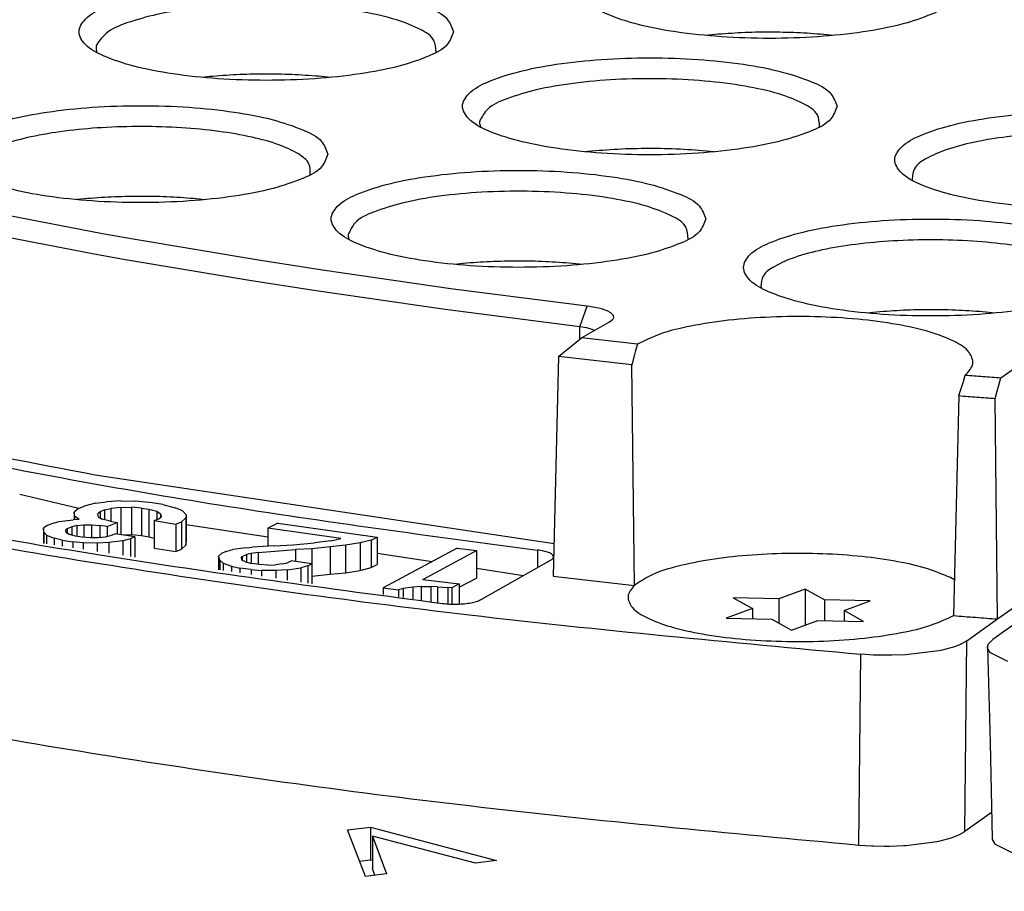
# Model space of a CAD drawing. Header units: inches. Extents: x -399 to 442, y -299 to 295.
# Tile 33 of 138: x -145 to -131, y 172 to 184. Entities that reach past the tile are written whole.
import ezdxf

# ---------------------------------------------------------------- set-up
doc = ezdxf.new("R2010")
doc.units = ezdxf.units.IN

# ---------------------------------------------------------------- blocks, each defined once
blk = doc.blocks.new('0515-2032_12__80', base_point=(-168.503, 219.264))
at = {"color": 7, "linetype": 'Continuous'}
for p, q in [((-167.113, 219.986), (-167.576, 219.815)), ((-167.113, 219.986), (-167.113, 219.354)), ((-166.771, 219.796), (-167.113, 219.986)), ((-168.381, 219.833), (-168.04, 219.643)), ((-167.576, 219.815), (-168.381, 219.833)), ((-167.576, 219.815), (-167.576, 219.386)), ((-166.771, 219.796), (-166.771, 219.433)), ((-165.966, 219.778), (-166.771, 219.796)), ((-166.429, 219.607), (-165.966, 219.778)), ((-168.04, 219.643), (-168.503, 219.472)), ((-168.04, 219.643), (-168.04, 219.461)), ((-166.088, 219.417), (-166.429, 219.607)), ((-166.429, 219.607), (-166.429, 219.425)), ((-168.503, 219.472), (-167.698, 219.454)), ((-167.698, 219.454), (-167.357, 219.264)), ((-167.357, 219.264), (-166.893, 219.435)), ((-166.893, 219.435), (-166.088, 219.417))]:
    blk.add_line(p, q, dxfattribs=at)
blk = doc.blocks.new('N2390-20301_4__108', base_point=(-200.267, 215.459))
at = {"color": 7, "linetype": 'Continuous'}
for p, q in [((-168.649, 229.762), (-168.871, 229.741)), ((-166.613, 229.741), (-166.726, 229.753)), ((-179.597, 229.457), (-179.591, 229.441)), ((-173.619, 229.443), (-173.616, 229.45)), ((-177.605, 229.015), (-177.731, 229.002)), ((-175.475, 229.002), (-175.681, 229.022)), ((-172.847, 228.173), (-172.835, 228.129)), ((-166.863, 228.131), (-166.86, 228.138)), ((-163.667, 223.71), (-157.906, 227.807)), ((-170.942, 227.695), (-170.977, 227.691)), ((-168.721, 227.69), (-168.788, 227.698)), ((-175.834, 227.288), (-175.831, 227.295)), ((-165.23, 227.212), (-165.22, 227.184)), ((-179.49, 226.248), (-182.127, 226.758)), ((-179.811, 226.862), (-179.946, 226.848)), ((-177.69, 226.847), (-177.887, 226.866)), ((-179.666, 225.893), (-182.317, 226.407)), ((-178.95, 226.15), (-179.49, 226.248)), ((-176.744, 225.779), (-178.95, 226.15)), ((-175.157, 226.169), (-175.149, 226.146)), ((-169.177, 226.147), (-169.174, 226.155)), ((-179.122, 225.796), (-179.666, 225.893)), ((-176.904, 225.422), (-179.122, 225.796)), ((-175.616, 225.603), (-176.744, 225.779)), ((-173.136, 225.723), (-173.29, 225.707)), ((-171.034, 225.707), (-171.213, 225.725)), ((-173.314, 225.273), (-175.616, 225.603)), ((-175.771, 225.245), (-176.904, 225.422)), ((-173.456, 224.913), (-175.771, 225.245)), ((-170.952, 224.971), (-173.314, 225.273)), ((-167.894, 225.317), (-167.885, 225.289)), ((-171.081, 224.609), (-173.456, 224.913)), ((-170.817, 224.95), (-170.952, 224.971)), ((-170.755, 224.938), (-170.817, 224.95)), ((-170.699, 224.923), (-170.755, 224.938)), ((-170.604, 224.891), (-170.699, 224.923)), ((-170.535, 224.854), (-170.604, 224.891)), ((-170.495, 224.815), (-170.535, 224.854)), ((-170.486, 224.774), (-170.495, 224.815)), ((-165.855, 224.867), (-166.026, 224.85)), ((-163.77, 224.85), (-163.931, 224.866)), ((-171.055, 224.414), (-170.559, 224.695)), ((-170.559, 224.695), (-170.508, 224.734)), ((-170.508, 224.734), (-170.493, 224.754)), ((-170.493, 224.754), (-170.486, 224.774)), ((-170.958, 224.588), (-171.081, 224.609)), ((-170.865, 224.56), (-170.958, 224.588)), ((-170.831, 224.541), (-170.865, 224.56)), ((-171.46, 224.085), (-171.055, 224.414)), ((-170.067, 224.302), (-171.055, 224.414)), ((-170.067, 224.302), (-170.101, 224.19)), ((-170.12, 224.12), (-170.167, 223.938)), ((-170.101, 224.19), (-170.12, 224.12)), ((-171.46, 224.085), (-171.552, 220.212)), ((-170.167, 223.938), (-171.46, 224.085)), ((-170.122, 220.049), (-170.167, 223.938)), ((-164.326, 223.646), (-164.295, 223.758)), ((-164.346, 223.576), (-164.326, 223.646)), ((-163.767, 223.345), (-163.667, 223.71)), ((-164.404, 223.395), (-164.346, 223.576)), ((-164.404, 223.395), (-164.499, 219.52)), ((-163.724, 219.46), (-163.767, 223.345)), ((-179.62, 221.999), (-171.538, 220.791)), ((-180.951, 221.658), (-179.912, 221.411)), ((-179.615, 221.498), (-179.421, 221.523)), ((-179.162, 221.539), (-179.421, 221.523)), ((-179.162, 221.539), (-178.912, 221.533)), ((-178.618, 221.508), (-178.912, 221.533)), ((-178.427, 221.477), (-178.618, 221.508)), ((-179.917, 221.409), (-179.993, 221.341)), ((-179.984, 221.271), (-179.993, 221.341)), ((-179.993, 221.341), (-179.993, 221.207)), ((-179.917, 221.409), (-179.818, 221.45)), ((-179.615, 221.498), (-179.818, 221.45)), ((-179.535, 221.347), (-179.583, 221.309)), ((-179.456, 221.38), (-179.535, 221.347)), ((-179.535, 221.347), (-179.535, 221.24)), ((-179.456, 221.38), (-179.345, 221.408)), ((-179.456, 221.38), (-179.456, 221.205)), ((-179.17, 221.426), (-179.345, 221.408)), ((-179.345, 221.408), (-179.345, 221.179)), ((-179.17, 221.426), (-178.983, 221.43)), ((-179.17, 221.426), (-179.17, 220.945)), ((-178.804, 221.412), (-178.983, 221.43)), ((-178.983, 221.43), (-178.983, 220.947)), ((-178.804, 221.412), (-178.804, 220.929)), ((-178.804, 221.412), (-178.677, 221.392)), ((-178.677, 221.392), (-178.538, 221.358)), ((-178.677, 221.392), (-178.677, 220.909)), ((-178.538, 221.358), (-178.47, 221.313)), ((-178.538, 221.358), (-178.538, 221.211)), ((-178.427, 221.477), (-178.212, 221.42)), ((-178.081, 221.364), (-178.212, 221.42)), ((-178.021, 221.297), (-178.081, 221.364)), ((-180.385, 221.141), (-180.254, 221.177)), ((-180.254, 221.177), (-180.008, 221.206)), ((-179.905, 221.213), (-180.008, 221.206)), ((-179.905, 221.213), (-179.984, 221.271)), ((-179.984, 221.271), (-179.984, 221.208)), ((-179.583, 221.309), (-179.567, 221.261)), ((-179.567, 221.261), (-179.499, 221.216)), ((-179.36, 221.182), (-179.499, 221.216)), ((-179.411, 221.087), (-179.233, 221.161)), ((-179.36, 221.182), (-179.233, 221.161)), ((-179.233, 221.161), (-179.233, 220.955)), ((-178.581, 221.193), (-178.501, 221.226)), ((-178.581, 221.193), (-178.199, 221.132)), ((-178.581, 221.193), (-178.581, 220.71)), ((-178.501, 221.226), (-178.454, 221.264)), ((-178.454, 221.264), (-178.47, 221.313)), ((-178.47, 221.313), (-178.47, 221.251)), ((-178.199, 221.132), (-178.1, 221.173)), ((-178.025, 221.241), (-178.1, 221.173)), ((-178.1, 221.173), (-178.1, 220.69)), ((-178.021, 221.297), (-178.025, 221.241)), ((-178.025, 221.241), (-178.025, 220.758)), ((-178.021, 221.297), (-178.021, 220.814)), ((-180.465, 221.108), (-180.532, 221.062)), ((-180.524, 220.992), (-180.532, 221.062)), ((-180.532, 221.062), (-180.532, 220.793)), ((-180.524, 220.992), (-180.476, 220.939)), ((-180.524, 220.992), (-180.524, 220.792)), ((-180.465, 221.108), (-180.385, 221.141)), ((-180.142, 221.022), (-180.115, 221.052)), ((-180.142, 221.022), (-180.138, 220.987)), ((-180.138, 220.987), (-180.082, 220.955)), ((-180.115, 221.052), (-180.035, 221.085)), ((-180.115, 221.052), (-180.115, 220.974)), ((-179.944, 221.105), (-180.035, 221.085)), ((-180.035, 221.085), (-180.035, 220.943)), ((-179.944, 221.105), (-179.821, 221.119)), ((-179.944, 221.105), (-179.944, 220.921)), ((-179.821, 221.119), (-179.686, 221.12)), ((-179.821, 221.119), (-179.821, 220.904)), ((-179.686, 221.12), (-179.538, 221.108)), ((-179.686, 221.12), (-179.686, 220.894)), ((-179.411, 221.087), (-179.538, 221.108)), ((-179.538, 221.108), (-179.538, 220.898)), ((-179.411, 221.087), (-179.411, 220.916)), ((-178.199, 221.132), (-178.199, 220.649)), ((-178.021, 221.125), (-176.58, 220.908)), ((-176.402, 221.146), (-176.58, 221.061)), ((-175.295, 220.88), (-176.58, 221.061)), ((-176.58, 221.061), (-176.58, 220.74)), ((-176.402, 221.146), (-174.654, 220.901)), ((-180.476, 220.939), (-180.345, 220.883)), ((-180.476, 220.939), (-180.476, 220.785)), ((-180.205, 220.849), (-180.345, 220.883)), ((-180.345, 220.883), (-180.345, 220.765)), ((-180.205, 220.849), (-180.014, 220.818)), ((-180.205, 220.849), (-180.205, 220.744)), ((-180.082, 220.955), (-179.975, 220.927)), ((-179.835, 220.801), (-180.014, 220.818)), ((-180.014, 220.818), (-180.014, 220.715)), ((-179.975, 220.927), (-179.848, 220.906)), ((-179.848, 220.906), (-179.701, 220.894)), ((-179.701, 220.894), (-179.566, 220.895)), ((-179.566, 220.895), (-179.442, 220.909)), ((-179.442, 220.909), (-179.351, 220.929)), ((-179.132, 220.836), (-179.378, 220.807)), ((-179.351, 220.929), (-179.272, 220.962)), ((-178.922, 220.905), (-179.272, 220.962)), ((-179.156, 220.943), (-178.983, 220.947)), ((-179.001, 220.872), (-179.132, 220.836)), ((-179.132, 220.836), (-179.132, 220.582)), ((-178.922, 220.905), (-179.001, 220.872)), ((-179.001, 220.872), (-179.001, 220.562)), ((-178.983, 220.947), (-178.804, 220.929)), ((-178.922, 220.905), (-178.922, 220.551)), ((-178.804, 220.929), (-178.677, 220.909)), ((-178.677, 220.909), (-178.581, 220.885)), ((-178.025, 220.758), (-178.021, 220.814)), ((-175.468, 220.838), (-175.758, 220.802)), ((-175.468, 220.838), (-175.295, 220.88)), ((-174.762, 220.85), (-174.953, 220.799)), ((-174.762, 220.85), (-174.654, 220.901)), ((-174.762, 220.85), (-174.762, 220.367)), ((-174.654, 220.901), (-174.654, 220.418)), ((-179.585, 220.795), (-179.835, 220.801)), ((-179.835, 220.801), (-179.835, 220.688)), ((-179.378, 220.807), (-179.585, 220.795)), ((-179.585, 220.795), (-179.585, 220.651)), ((-179.378, 220.807), (-179.378, 220.619)), ((-178.581, 220.71), (-178.199, 220.649)), ((-178.199, 220.649), (-178.1, 220.69)), ((-178.1, 220.69), (-178.025, 220.758)), ((-177.321, 220.646), (-177.393, 220.611)), ((-177.321, 220.646), (-177.199, 220.684)), ((-176.96, 220.716), (-177.199, 220.684)), ((-176.96, 220.716), (-176.858, 220.724)), ((-176.469, 220.747), (-176.858, 220.724)), ((-176.752, 220.632), (-176.092, 220.683)), ((-176.469, 220.747), (-176.131, 220.766)), ((-176.131, 220.766), (-175.758, 220.802)), ((-175.804, 220.698), (-176.092, 220.683)), ((-176.092, 220.683), (-176.092, 220.473)), ((-175.481, 220.73), (-175.804, 220.698)), ((-175.804, 220.698), (-175.804, 220.215)), ((-175.209, 220.758), (-175.481, 220.73)), ((-175.481, 220.73), (-175.481, 220.247)), ((-174.953, 220.799), (-175.209, 220.758)), ((-175.209, 220.758), (-175.209, 220.275)), ((-174.953, 220.799), (-174.953, 220.316)), ((-173.243, 220.706), (-174.546, 220.007)), ((-173.85, 220.157), (-172.905, 220.664)), ((-173.243, 220.706), (-172.905, 220.664)), ((-172.905, 220.664), (-172.905, 220.181)), ((-177.449, 220.564), (-177.393, 220.611)), ((-177.424, 220.494), (-177.449, 220.564)), ((-177.449, 220.564), (-177.449, 220.328)), ((-177.364, 220.442), (-177.424, 220.494)), ((-177.424, 220.494), (-177.424, 220.325)), ((-177.051, 220.53), (-177.03, 220.561)), ((-177.051, 220.53), (-177.038, 220.495)), ((-176.975, 220.465), (-177.038, 220.495)), ((-177.03, 220.561), (-176.958, 220.595)), ((-177.03, 220.561), (-177.03, 220.491)), ((-176.975, 220.465), (-176.861, 220.438)), ((-176.872, 220.616), (-176.958, 220.595)), ((-176.958, 220.595), (-176.958, 220.461)), ((-176.752, 220.632), (-176.872, 220.616)), ((-176.872, 220.616), (-176.872, 220.44)), ((-176.752, 220.632), (-176.752, 220.422)), ((-176.239, 220.45), (-176.167, 220.484)), ((-175.804, 220.433), (-176.167, 220.484)), ((-174.654, 220.617), (-173.682, 220.471)), ((-172.833, 219.797), (-171.589, 220.503)), ((-177.364, 220.442), (-177.22, 220.388)), ((-177.364, 220.442), (-177.364, 220.316)), ((-177.22, 220.388), (-177.073, 220.357)), ((-177.22, 220.388), (-177.22, 220.294)), ((-176.875, 220.329), (-177.073, 220.357)), ((-177.073, 220.357), (-177.073, 220.272)), ((-176.875, 220.329), (-176.692, 220.314)), ((-176.875, 220.329), (-176.875, 220.242)), ((-176.729, 220.419), (-176.861, 220.438)), ((-176.579, 220.409), (-176.729, 220.419)), ((-176.441, 220.312), (-176.692, 220.314)), ((-176.692, 220.314), (-176.692, 220.214)), ((-176.579, 220.409), (-176.445, 220.412)), ((-176.325, 220.429), (-176.445, 220.412)), ((-176.237, 220.328), (-176.441, 220.312)), ((-176.441, 220.312), (-176.441, 220.176)), ((-176.325, 220.429), (-176.239, 220.45)), ((-176.237, 220.328), (-175.998, 220.361)), ((-176.237, 220.328), (-176.237, 220.146)), ((-175.876, 220.399), (-175.998, 220.361)), ((-175.998, 220.361), (-175.998, 220.11)), ((-175.876, 220.399), (-175.804, 220.433)), ((-175.876, 220.399), (-175.876, 220.091)), ((-175.804, 220.433), (-175.804, 220.08)), ((-175.209, 220.275), (-174.953, 220.316)), ((-174.953, 220.316), (-174.762, 220.367)), ((-174.762, 220.367), (-174.654, 220.418)), ((-172.905, 220.353), (-172.074, 220.228)), ((-175.804, 220.215), (-175.481, 220.247)), ((-175.481, 220.247), (-175.209, 220.275)), ((-173.85, 220.157), (-173.208, 220.077)), ((-173.208, 220.019), (-172.905, 220.181)), ((-171.552, 220.212), (-170.122, 220.049)), ((-164.484, 220.148), (-164.556, 220.188)), ((-174.546, 220.007), (-174.276, 219.973)), ((-174.546, 220.007), (-174.546, 219.891)), ((-174.193, 219.995), (-174.276, 219.973)), ((-174.276, 219.973), (-174.276, 219.85)), ((-174.027, 220.018), (-174.193, 219.995)), ((-174.193, 219.995), (-174.193, 219.837)), ((-173.877, 220.031), (-174.027, 220.018)), ((-174.027, 220.018), (-174.027, 219.812)), ((-173.877, 220.031), (-173.709, 220.032)), ((-173.877, 220.031), (-173.877, 219.79)), ((-173.591, 220.028), (-173.709, 220.032)), ((-173.709, 220.032), (-173.709, 219.764)), ((-173.591, 220.028), (-173.406, 220.016)), ((-173.591, 220.028), (-173.591, 219.747)), ((-173.339, 220.007), (-173.406, 220.016)), ((-173.406, 220.016), (-173.406, 219.727)), ((-173.208, 220.077), (-173.339, 220.007)), ((-173.339, 220.007), (-173.339, 219.724)), ((-173.208, 220.077), (-173.208, 219.725)), ((-163.724, 219.46), (-163.331, 219.739)), ((-164.264, 219.075), (-163.724, 219.46)), ((-164.264, 219.075), (-164.359, 219.021)), ((-164.724, 218.907), (-164.759, 218.9)), ((-164.545, 218.952), (-164.724, 218.907)), ((-164.485, 218.971), (-164.545, 218.952)), ((-164.379, 219.012), (-164.485, 218.971)), ((-164.359, 219.021), (-164.379, 219.012)), ((-165.909, 218.825), (-166.132, 218.838)), ((-165.869, 218.823), (-165.909, 218.825)), ((-165.68, 218.82), (-165.869, 218.823)), ((-165.585, 218.82), (-165.68, 218.82)), ((-165.338, 218.83), (-165.585, 218.82)), ((-165.295, 218.832), (-165.338, 218.83)), ((-164.759, 218.9), (-165.295, 218.832)), ((-163.83, 216.049), (-164.302, 215.714)), ((-164.582, 215.591), (-164.522, 215.61)), ((-164.522, 215.61), (-164.416, 215.651)), ((-164.416, 215.651), (-164.396, 215.66)), ((-164.396, 215.66), (-164.302, 215.714)), ((-166.17, 215.477), (-165.947, 215.464)), ((-165.947, 215.464), (-165.908, 215.462)), ((-165.908, 215.462), (-165.717, 215.459)), ((-165.717, 215.459), (-165.624, 215.459)), ((-165.624, 215.459), (-165.376, 215.469)), ((-165.376, 215.469), (-165.333, 215.471)), ((-165.333, 215.471), (-164.796, 215.539)), ((-164.796, 215.539), (-164.761, 215.546)), ((-164.761, 215.546), (-164.582, 215.591))]:
    blk.add_line(p, q, dxfattribs=at)
at = {"color": 1, "linetype": 'Continuous'}
for p, q in [((-171.081, 224.609), (-170.952, 224.971)), ((-171.086, 224.388), (-171.081, 224.609)), ((-171.829, 220.674), (-171.829, 220.367)), ((-164.302, 215.714), (-164.264, 219.075)), ((-166.17, 215.477), (-166.132, 218.838))]:
    blk.add_line(p, q, dxfattribs=at)
at = {"color": 7, "linetype": 'Continuous'}
for points, knots in [([(-164.442, 230.543), (-164.473, 230.622), (-164.553, 230.826), (-164.94, 231.001), (-165.448, 231.173), (-166.126, 231.298), (-166.905, 231.379), (-167.742, 231.407), (-168.579, 231.379), (-169.359, 231.298), (-170.032, 231.173), (-170.554, 231.001), (-170.909, 230.826), (-171.094, 230.543), (-170.909, 230.261), (-170.554, 230.085), (-170.032, 229.914), (-169.359, 229.789), (-168.579, 229.707), (-167.742, 229.68), (-166.905, 229.707), (-166.126, 229.789), (-165.448, 229.914), (-164.94, 230.085), (-164.553, 230.261), (-164.473, 230.464), (-164.442, 230.543)], [0, 0, 0, 0, 0.248013, 0.63675, 1.190211, 1.887011, 2.687469, 3.542067, 4.396665, 5.197123, 5.893923, 6.447384, 6.83612, 7.084134, 7.332147, 7.720883, 8.274345, 8.971144, 9.771602, 10.626201, 11.480799, 12.281257, 12.978057, 13.531518, 13.920254, 14.168267, 14.168267, 14.168267, 14.168267]), ([(-173.306, 229.804), (-173.337, 229.884), (-173.416, 230.087), (-173.804, 230.263), (-174.311, 230.434), (-174.99, 230.559), (-175.769, 230.64), (-176.606, 230.668), (-177.442, 230.64), (-178.223, 230.559), (-178.896, 230.434), (-179.418, 230.263), (-179.772, 230.087), (-179.958, 229.804), (-179.772, 229.522), (-179.418, 229.346), (-178.896, 229.175), (-178.223, 229.05), (-177.442, 228.968), (-176.606, 228.941), (-175.769, 228.968), (-174.99, 229.05), (-174.311, 229.175), (-173.804, 229.346), (-173.416, 229.522), (-173.337, 229.725), (-173.306, 229.804)], [0, 0, 0, 0, 0.248013, 0.63675, 1.190211, 1.887011, 2.687469, 3.542067, 4.396665, 5.197123, 5.893923, 6.447384, 6.83612, 7.084134, 7.332147, 7.720883, 8.274345, 8.971144, 9.771602, 10.626201, 11.480799, 12.281257, 12.978057, 13.531518, 13.920254, 14.168267, 14.168267, 14.168267, 14.168267]), ([(-173.616, 229.45), (-173.62, 229.521), (-173.63, 229.7), (-173.941, 229.881), (-174.347, 230.04), (-174.925, 230.167), (-175.603, 230.256), (-176.352, 230.297), (-177.117, 230.289), (-177.847, 230.23), (-178.499, 230.13), (-179.013, 229.984), (-179.407, 229.835), (-179.541, 229.655), (-179.594, 229.584)], [0, 0, 0, 0, 0.205432, 0.511108, 0.965896, 1.559271, 2.259579, 3.024357, 3.805533, 4.553669, 5.222097, 5.771335, 6.175153, 6.43599, 6.43599, 6.43599, 6.43599]), ([(-166.726, 229.753), (-166.883, 229.765), (-167.202, 229.79), (-167.685, 229.801), (-168.169, 229.795), (-168.49, 229.773), (-168.649, 229.762)], [0, 0, 0, 0, 0.473261, 0.960002, 1.448175, 1.925688, 1.925688, 1.925688, 1.925688]), ([(-179.594, 229.584), (-179.599, 229.563), (-179.611, 229.521), (-179.602, 229.478), (-179.597, 229.457)], [0, 0, 0, 0, 0.0643555, 0.1281869, 0.1281869, 0.1281869, 0.1281869]), ([(-166.55, 228.493), (-166.581, 228.572), (-166.66, 228.775), (-167.048, 228.951), (-167.555, 229.122), (-168.234, 229.247), (-169.013, 229.329), (-169.85, 229.356), (-170.686, 229.329), (-171.467, 229.247), (-172.14, 229.122), (-172.662, 228.951), (-173.016, 228.775), (-173.202, 228.493), (-173.016, 228.21), (-172.662, 228.034), (-172.14, 227.863), (-171.467, 227.738), (-170.686, 227.657), (-169.85, 227.629), (-169.013, 227.657), (-168.234, 227.738), (-167.555, 227.863), (-167.048, 228.034), (-166.66, 228.21), (-166.581, 228.413), (-166.55, 228.493)], [0, 0, 0, 0, 0.248013, 0.63675, 1.190211, 1.887011, 2.687469, 3.542067, 4.396665, 5.197123, 5.893923, 6.447384, 6.83612, 7.084134, 7.332147, 7.720883, 8.274345, 8.971144, 9.771602, 10.626201, 11.480799, 12.281257, 12.978057, 13.531518, 13.920254, 14.168267, 14.168267, 14.168267, 14.168267]), ([(-175.681, 229.022), (-175.84, 229.033), (-176.16, 229.056), (-176.644, 229.062), (-177.128, 229.052), (-177.447, 229.028), (-177.605, 229.015)], [0, 0, 0, 0, 0.476864, 0.964844, 1.451855, 1.925842, 1.925842, 1.925842, 1.925842]), ([(-166.86, 228.138), (-166.865, 228.211), (-166.876, 228.393), (-167.197, 228.575), (-167.615, 228.735), (-168.207, 228.862), (-168.901, 228.949), (-169.664, 228.987), (-170.439, 228.973), (-171.171, 228.909), (-171.819, 228.803), (-172.318, 228.65), (-172.7, 228.496), (-172.806, 228.309), (-172.847, 228.236)], [0, 0, 0, 0, 0.208678, 0.521948, 0.988868, 1.597333, 2.313548, 3.092642, 3.884141, 4.636509, 5.3016, 5.839499, 6.22559, 6.470718, 6.470718, 6.470718, 6.470718]), ([(-175.52, 227.65), (-175.551, 227.729), (-175.631, 227.932), (-176.019, 228.108), (-176.526, 228.279), (-177.205, 228.404), (-177.983, 228.486), (-178.821, 228.513), (-179.657, 228.486), (-180.438, 228.404), (-181.111, 228.279), (-181.633, 228.108), (-181.987, 227.932), (-182.172, 227.65), (-181.987, 227.367), (-181.633, 227.191), (-181.111, 227.02), (-180.438, 226.895), (-179.657, 226.814), (-178.821, 226.786), (-177.983, 226.814), (-177.205, 226.895), (-176.526, 227.02), (-176.019, 227.191), (-175.631, 227.367), (-175.551, 227.57), (-175.52, 227.65)], [0, 0, 0, 0, 0.248013, 0.63675, 1.190211, 1.887011, 2.687469, 3.542067, 4.396665, 5.197123, 5.893923, 6.447384, 6.83612, 7.084134, 7.332147, 7.720883, 8.274345, 8.971144, 9.771602, 10.626201, 11.480799, 12.281257, 12.978057, 13.531518, 13.920254, 14.168267, 14.168267, 14.168267, 14.168267]), ([(-158.935, 227.547), (-158.966, 227.627), (-159.046, 227.83), (-159.433, 228.006), (-159.941, 228.177), (-160.619, 228.302), (-161.398, 228.383), (-162.235, 228.411), (-163.072, 228.383), (-163.852, 228.302), (-164.525, 228.177), (-165.047, 228.006), (-165.401, 227.83), (-165.587, 227.547), (-165.401, 227.265), (-165.047, 227.089), (-164.525, 226.918), (-163.852, 226.793), (-163.072, 226.711), (-162.235, 226.684), (-161.398, 226.711), (-160.619, 226.793), (-159.941, 226.918), (-159.433, 227.089), (-159.046, 227.265), (-158.966, 227.468), (-158.935, 227.547)], [0, 0, 0, 0, 0.248013, 0.63675, 1.190211, 1.887011, 2.687469, 3.542067, 4.396665, 5.197123, 5.893923, 6.447384, 6.83612, 7.084134, 7.332147, 7.720883, 8.274345, 8.971144, 9.771602, 10.626201, 11.480799, 12.281257, 12.978057, 13.531518, 13.920254, 14.168267, 14.168267, 14.168267, 14.168267]), ([(-175.831, 227.295), (-175.831, 227.359), (-175.832, 227.513), (-176.079, 227.687), (-176.413, 227.836), (-176.89, 227.963), (-177.464, 228.06), (-178.114, 228.122), (-178.802, 228.143), (-179.49, 228.124), (-180.143, 228.065), (-180.722, 227.969), (-181.205, 227.843), (-181.546, 227.695), (-181.8, 227.525), (-181.809, 227.369), (-181.813, 227.305)], [0, 0, 0, 0, 0.183864, 0.440947, 0.817357, 1.311446, 1.903992, 2.566825, 3.266557, 3.967269, 4.632977, 5.230089, 5.730079, 6.1131, 6.376109, 6.561254, 6.561254, 6.561254, 6.561254]), ([(-172.847, 228.236), (-172.848, 228.226), (-172.851, 228.205), (-172.849, 228.184), (-172.847, 228.173)], [0, 0, 0, 0, 0.03179155, 0.06354227, 0.06354227, 0.06354227, 0.06354227]), ([(-159.245, 227.193), (-159.246, 227.257), (-159.246, 227.41), (-159.491, 227.583), (-159.823, 227.731), (-160.297, 227.859), (-160.867, 227.956), (-161.513, 228.018), (-162.198, 228.041), (-162.885, 228.023), (-163.537, 227.965), (-164.117, 227.871), (-164.603, 227.747), (-164.948, 227.598), (-165.206, 227.433), (-165.223, 227.276), (-165.23, 227.212)], [0, 0, 0, 0, 0.183147, 0.438675, 0.812557, 1.303395, 1.892323, 2.551597, 3.248273, 3.946861, 4.611741, 5.209581, 5.711938, 6.09875, 6.365953, 6.55195, 6.55195, 6.55195, 6.55195]), ([(-168.788, 227.698), (-168.964, 227.712), (-169.323, 227.742), (-169.866, 227.752), (-170.408, 227.74), (-170.766, 227.71), (-170.942, 227.695)], [0, 0, 0, 0, 0.531457, 1.07957, 1.627177, 2.157136, 2.157136, 2.157136, 2.157136]), ([(-168.864, 226.509), (-168.895, 226.589), (-168.974, 226.792), (-169.362, 226.968), (-169.869, 227.139), (-170.548, 227.264), (-171.326, 227.345), (-172.164, 227.373), (-173, 227.345), (-173.781, 227.264), (-174.454, 227.139), (-174.976, 226.968), (-175.33, 226.792), (-175.516, 226.509), (-175.33, 226.227), (-174.976, 226.051), (-174.454, 225.88), (-173.781, 225.755), (-173, 225.673), (-172.164, 225.646), (-171.326, 225.673), (-170.548, 225.755), (-169.869, 225.88), (-169.362, 226.051), (-168.974, 226.227), (-168.895, 226.43), (-168.864, 226.509)], [0, 0, 0, 0, 0.248013, 0.63675, 1.190211, 1.887011, 2.687469, 3.542067, 4.396665, 5.197123, 5.893923, 6.447384, 6.83612, 7.084134, 7.332147, 7.720883, 8.274345, 8.971144, 9.771602, 10.626201, 11.480799, 12.281257, 12.978057, 13.531518, 13.920254, 14.168267, 14.168267, 14.168267, 14.168267]), ([(-177.887, 226.866), (-178.045, 226.878), (-178.366, 226.901), (-178.85, 226.908), (-179.333, 226.898), (-179.653, 226.874), (-179.811, 226.862)], [0, 0, 0, 0, 0.476542, 0.964426, 1.451567, 1.925908, 1.925908, 1.925908, 1.925908]), ([(-169.174, 226.155), (-169.179, 226.228), (-169.191, 226.413), (-169.518, 226.595), (-169.942, 226.756), (-170.543, 226.883), (-171.246, 226.968), (-172.016, 227.004), (-172.797, 226.988), (-173.531, 226.92), (-174.177, 226.81), (-174.666, 226.654), (-175.04, 226.496), (-175.129, 226.306), (-175.163, 226.232)], [0, 0, 0, 0, 0.210561, 0.52827, 1.002266, 1.619497, 2.344893, 3.132157, 3.9294, 4.683864, 5.346574, 5.877439, 6.253019, 6.490145, 6.490145, 6.490145, 6.490145]), ([(-161.6, 225.653), (-161.631, 225.732), (-161.71, 225.935), (-162.098, 226.111), (-162.605, 226.282), (-163.284, 226.407), (-164.062, 226.489), (-164.9, 226.516), (-165.736, 226.489), (-166.517, 226.407), (-167.19, 226.282), (-167.712, 226.111), (-168.066, 225.935), (-168.251, 225.653), (-168.066, 225.37), (-167.712, 225.194), (-167.19, 225.023), (-166.517, 224.898), (-165.736, 224.816), (-164.9, 224.789), (-164.062, 224.816), (-163.284, 224.898), (-162.605, 225.023), (-162.098, 225.194), (-161.71, 225.37), (-161.631, 225.573), (-161.6, 225.653)], [0, 0, 0, 0, 0.248013, 0.63675, 1.190211, 1.887011, 2.687469, 3.542067, 4.396665, 5.197123, 5.893923, 6.447384, 6.83612, 7.084134, 7.332147, 7.720883, 8.274345, 8.971144, 9.771602, 10.626201, 11.480799, 12.281257, 12.978057, 13.531518, 13.920254, 14.168267, 14.168267, 14.168267, 14.168267]), ([(-175.163, 226.232), (-175.163, 226.222), (-175.164, 226.2), (-175.16, 226.18), (-175.157, 226.169)], [0, 0, 0, 0, 0.03167582, 0.06378475, 0.06378475, 0.06378475, 0.06378475]), ([(-161.91, 225.298), (-161.91, 225.362), (-161.911, 225.515), (-162.156, 225.688), (-162.488, 225.837), (-162.961, 225.964), (-163.532, 226.062), (-164.178, 226.124), (-164.863, 226.146), (-165.55, 226.128), (-166.202, 226.07), (-166.781, 225.976), (-167.267, 225.852), (-167.613, 225.704), (-167.871, 225.538), (-167.888, 225.381), (-167.894, 225.317)], [0, 0, 0, 0, 0.183147, 0.438676, 0.812558, 1.303395, 1.892323, 2.551596, 3.248272, 3.946859, 4.611738, 5.209577, 5.711935, 6.098747, 6.36595, 6.551947, 6.551947, 6.551947, 6.551947]), ([(-200.061, 225.86), (-198.691, 225.308), (-195.756, 224.126), (-190.904, 222.732), (-185.436, 221.457), (-179.409, 220.374), (-172.917, 219.467), (-168.432, 219.052), (-166.132, 218.838)], [0, 0, 0, 0, 4.428586, 9.486324, 15.122027, 21.269496, 27.851132, 34.78055, 34.78055, 34.78055, 34.78055]), ([(-171.213, 225.725), (-171.371, 225.736), (-171.691, 225.76), (-172.175, 225.767), (-172.659, 225.759), (-172.979, 225.735), (-173.136, 225.723)], [0, 0, 0, 0, 0.475887, 0.963564, 1.450954, 1.92599, 1.92599, 1.92599, 1.92599]), ([(-191.624, 224.947), (-189.772, 224.387), (-185.823, 223.192), (-181.772, 222.413), (-179.62, 221.999)], [0, 0, 0, 0, 5.801004, 12.368178, 12.368178, 12.368178, 12.368178]), ([(-163.931, 224.866), (-164.089, 224.878), (-164.409, 224.902), (-164.893, 224.911), (-165.376, 224.903), (-165.697, 224.879), (-165.855, 224.867)], [0, 0, 0, 0, 0.475211, 0.96266, 1.450277, 1.925988, 1.925988, 1.925988, 1.925988]), ([(-191.714, 224.768), (-190.297, 224.339), (-187.315, 223.436), (-182.543, 222.368), (-177.333, 221.407), (-173.702, 220.923), (-171.829, 220.674)], [0, 0, 0, 0, 4.440069, 9.343505, 14.659724, 20.330144, 20.330144, 20.330144, 20.330144]), ([(-164.295, 223.758), (-164.234, 223.82), (-164.119, 223.937), (-164.229, 224.212), (-164.522, 224.377), (-164.951, 224.539), (-165.525, 224.663), (-166.203, 224.751), (-166.946, 224.793), (-167.708, 224.787), (-168.44, 224.734), (-169.094, 224.633), (-169.64, 224.509), (-169.938, 224.364), (-170.067, 224.302)], [0, 0, 0, 0, 0.23831, 0.448528, 0.766886, 1.229392, 1.824038, 2.520697, 3.279656, 4.056109, 4.803883, 5.479059, 6.043783, 6.471241, 6.471241, 6.471241, 6.471241]), ([(-194.877, 224.134), (-193.355, 223.672), (-190.152, 222.702), (-185.023, 221.554), (-179.422, 220.521), (-175.518, 220.001), (-173.503, 219.733)], [0, 0, 0, 0, 4.769753, 10.039709, 15.755094, 21.852433, 21.852433, 21.852433, 21.852433]), ([(-164.295, 223.758), (-164.191, 223.75), (-163.981, 223.734), (-163.772, 223.718), (-163.667, 223.71)], [0, 0, 0, 0, 0.3145229, 0.629541, 0.629541, 0.629541, 0.629541]), ([(-164.404, 223.395), (-164.298, 223.386), (-164.086, 223.37), (-163.873, 223.354), (-163.767, 223.345)], [0, 0, 0, 0, 0.3193358, 0.63918, 0.63918, 0.63918, 0.63918]), ([(-199.973, 222.471), (-198.607, 221.922), (-195.68, 220.747), (-190.844, 219.359), (-185.396, 218.088), (-179.392, 217.01), (-172.927, 216.106), (-168.461, 215.69), (-166.17, 215.477)], [0, 0, 0, 0, 4.416364, 9.457334, 15.072131, 21.195171, 27.749615, 34.649942, 34.649942, 34.649942, 34.649942]), ([(-171.589, 220.503), (-171.574, 220.512), (-171.549, 220.526), (-171.54, 220.574), (-171.58, 220.609), (-171.64, 220.635), (-171.726, 220.659), (-171.792, 220.668), (-171.829, 220.674)], [0, 0, 0, 0, 0.0495738, 0.0833384, 0.1263919, 0.1928086, 0.2830439, 0.3929035, 0.3929035, 0.3929035, 0.3929035]), ([(-164.556, 220.188), (-164.687, 220.243), (-164.986, 220.369), (-165.512, 220.481), (-166.13, 220.569), (-166.812, 220.614), (-167.517, 220.619), (-168.207, 220.58), (-168.842, 220.504), (-169.384, 220.387), (-169.817, 220.257), (-170.032, 220.111), (-170.122, 220.049)], [0, 0, 0, 0, 0.426825, 0.970132, 1.605487, 2.30057, 3.018632, 3.721313, 4.371326, 4.93523, 5.386663, 5.71184, 5.71184, 5.71184, 5.71184]), ([(-170.122, 220.049), (-170.175, 219.988), (-170.277, 219.871), (-170.152, 219.614), (-169.867, 219.456), (-169.448, 219.301), (-168.894, 219.183), (-168.242, 219.099), (-167.527, 219.058), (-166.795, 219.063), (-166.09, 219.112), (-165.455, 219.207), (-164.923, 219.324), (-164.628, 219.461), (-164.499, 219.52)], [0, 0, 0, 0, 0.221174, 0.427146, 0.740203, 1.189773, 1.763689, 2.433604, 3.162462, 3.908537, 4.628804, 5.282196, 5.833038, 6.255412, 6.255412, 6.255412, 6.255412]), ([(-173.503, 219.733), (-173.461, 219.729), (-173.376, 219.721), (-173.247, 219.72), (-173.12, 219.727), (-173.006, 219.742), (-172.91, 219.762), (-172.856, 219.786), (-172.833, 219.797)], [0, 0, 0, 0, 0.1259723, 0.2577372, 0.3867519, 0.5047081, 0.604285, 0.6800756, 0.6800756, 0.6800756, 0.6800756]), ([(-164.499, 219.52), (-164.37, 219.509), (-164.112, 219.489), (-163.853, 219.469), (-163.724, 219.46)], [0, 0, 0, 0, 0.3886593, 0.7780715, 0.7780715, 0.7780715, 0.7780715])]:
    blk.add_open_spline(points, degree=3, knots=knots, dxfattribs=at)
blk = doc.blocks.new('N2390-20301_3__109', base_point=(-163.9, 214.754))
at = {"color": 7, "linetype": 'Continuous'}
for p, q in [((-163.338, 219.431), (-163.81, 219.096)), ((-163.875, 219.033), (-163.81, 219.096)), ((-163.9, 218.969), (-163.882, 219.023)), ((-163.9, 218.969), (-163.855, 217.279)), ((-163.899, 218.943), (-163.9, 218.969)), ((-163.86, 218.873), (-163.899, 218.943)), ((-163.882, 219.023), (-163.875, 219.033)), ((-163.848, 218.861), (-163.86, 218.873)), ((-163.544, 218.711), (-163.848, 218.861)), ((-163.855, 217.279), (-163.82, 215.599)), ((-163.82, 215.599), (-163.818, 215.573)), ((-163.818, 215.573), (-163.779, 215.503)), ((-163.779, 215.503), (-163.768, 215.491)), ((-163.768, 215.491), (-163.462, 215.341))]:
    blk.add_line(p, q, dxfattribs=at)
blk = doc.blocks.new('N2390-20304_adpater_plate__112', base_point=(-207.43, 197.387))
at = {"color": 7, "linetype": 'Continuous'}
for p, q in [((-175.177, 215.743), (-174.769, 215.792)), ((-174.769, 215.792), (-174.769, 215.213)), ((-174.769, 215.792), (-172.549, 215.203)), ((-174.86, 214.924), (-175.177, 215.743)), ((-172.923, 215.158), (-174.735, 215.636)), ((-174.735, 215.636), (-174.487, 214.969)), ((-174.735, 215.636), (-174.735, 215.056)), ((-174.769, 215.213), (-174.963, 215.189)), ((-174.735, 215.204), (-174.769, 215.213)), ((-172.549, 215.203), (-172.923, 215.158)), ((-174.487, 214.969), (-174.86, 214.924)), ((-174.693, 214.944), (-174.735, 215.056))]:
    blk.add_line(p, q, dxfattribs=at)
for points, knots in [([(-195.919, 215.752), (-193.387, 215.234), (-188.125, 214.157), (-182.801, 213.444), (-180.039, 213.074)], [0, 0, 0, 0, 7.751046, 16.107798, 16.107798, 16.107798, 16.107798]), ([(-196.122, 215.47), (-193.576, 214.948), (-188.282, 213.864), (-182.927, 213.146), (-180.148, 212.774)], [0, 0, 0, 0, 7.796356, 16.204251, 16.204251, 16.204251, 16.204251])]:
    blk.add_open_spline(points, degree=3, knots=knots, dxfattribs=at)
blk = doc.blocks.new('N2390-20304__113', base_point=(-207.43, 197.387))
blk.add_blockref('N2390-20304_adpater_plate__112', (-207.43, 197.387))
blk = doc.blocks.new('N2390-60301__120', base_point=(-230.231, 166.276))
for name, p in [('N2390-20304__113', (-207.43, 197.387)), ('N2390-20301_4__108', (-200.267, 215.459)), ('N2390-20301_3__109', (-163.9, 214.754)), ('0515-2032_12__80', (-168.503, 219.264))]:
    blk.add_blockref(name, p)
blk = doc.blocks.new('N2494-90112__127', base_point=(-386.375, -319.122))
blk.add_blockref('N2390-60301__120', (-230.231, 166.276))
blk = doc.blocks.new('gen1', base_point=(-147.5, 38.75))
blk.add_blockref('N2494-90112__127', (-386.375, -319.122))

msp = doc.modelspace()

# ---------------------------------------------------------------- block references
at = {"xscale": 0.8, "yscale": 0.8, "zscale": 0.8}
msp.add_blockref('gen1', (-118, 31), dxfattribs=at)

doc.saveas('drawing.dxf')
